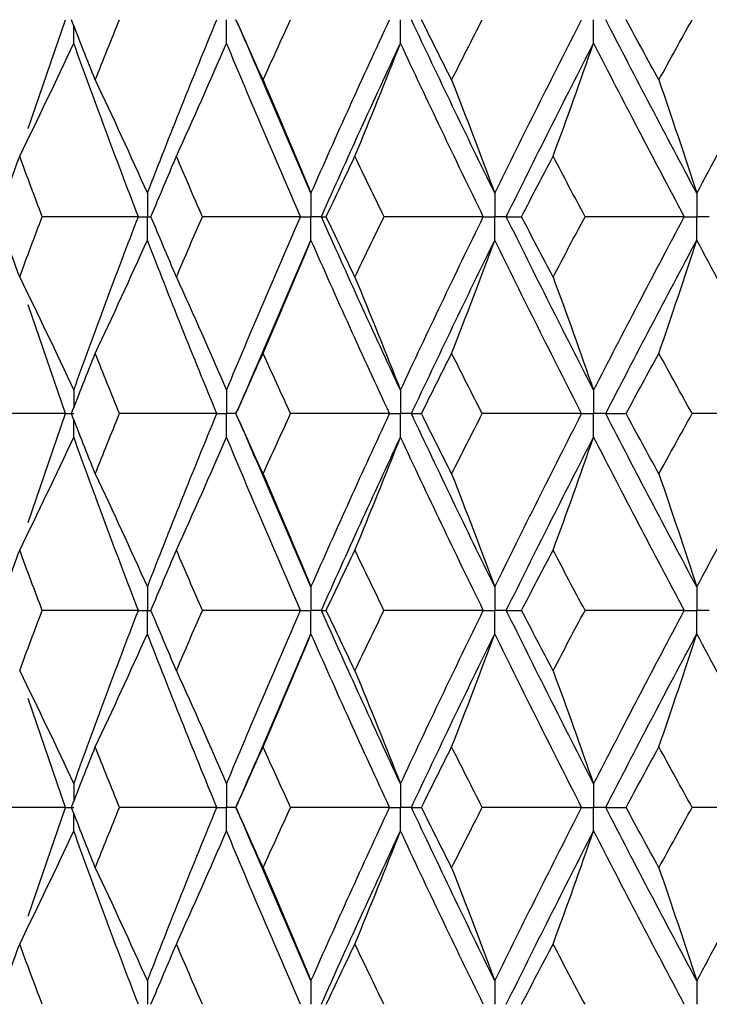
# Paper-space layout '_Left' of a CAD drawing. Header units: millimetres. Extents: x -310 to 25, y -1 to 320.
# Tile 7 of 51: x -16.56 to -11.22, y 23.25 to 30.88. Entities that reach past the tile are written whole.
import ezdxf

# ---------------------------------------------------------------- set-up
doc = ezdxf.new("R2010")
doc.units = ezdxf.units.MM

psp = doc.layouts.new('_Left')

# ---------------------------------------------------------------- linework, layer by layer
at = {"color": 7, "linetype": 'Continuous', "lineweight": 25}
for p, q in [((-16.4987, 30.0336), (-16.2095, 30.8757)), ((-14.3057, 29.5315), (-14.7384, 30.5364)), ((-14.7384, 28.1636), (-14.3057, 29.1685)), ((-16.2095, 27.8243), (-16.4987, 28.6664)), ((-16.499, 26.9825), (-16.2095, 27.8243)), ((-14.8862, 27.8243), (-14.887, 27.8244)), ((-14.3057, 26.4821), (-14.741, 27.4915)), ((-14.7369, 25.1177), (-14.3057, 26.1194)), ((-16.2095, 24.7748), (-16.4986, 25.6168)), ((-16.4988, 23.9326), (-16.2095, 24.7748)), ((-14.8864, 24.7748), (-14.8872, 24.7748)), ((-14.3057, 23.4307), (-14.7373, 24.4329))]:
    psp.add_line(p, q, dxfattribs=at)
for points in [[(-15.9781, 30.4086), (-16.0401, 30.5643), (-16.1015, 30.72), (-16.1621, 30.8756)], [(-15.9781, 30.4086), (-15.9161, 30.5643), (-15.8533, 30.72), (-15.79, 30.8756)], [(-15.5737, 29.5315), (-15.3997, 29.9799), (-15.2201, 30.4282), (-15.0354, 30.8757)], [(-14.6771, 30.4086), (-14.7477, 30.5643), (-14.8177, 30.72), (-14.887, 30.8756)], [(-14.6771, 30.4086), (-14.6065, 30.5643), (-14.5353, 30.72), (-14.4634, 30.8756)], [(-14.3057, 29.5315), (-14.1076, 29.9799), (-13.9044, 30.4282), (-13.6964, 30.8757)], [(-12.8809, 29.5315), (-13.1009, 29.9799), (-13.3164, 30.4282), (-13.5269, 30.8757)], [(-13.2153, 30.4086), (-13.2938, 30.5643), (-13.3716, 30.72), (-13.4489, 30.8756)], [(-13.2153, 30.4086), (-13.1369, 30.5643), (-13.0579, 30.72), (-12.9784, 30.8756)], [(-12.8809, 29.5315), (-12.6609, 29.9799), (-12.4363, 30.4282), (-12.2075, 30.8757)], [(-11.315, 29.5315), (-11.5545, 29.9799), (-11.79, 30.4282), (-12.0211, 30.8757)], [(-11.6088, 30.4086), (-11.6941, 30.5643), (-11.779, 30.72), (-11.8634, 30.8756)], [(-11.6088, 30.4086), (-11.5234, 30.5643), (-11.4375, 30.72), (-11.3512, 30.8756)], [(-11.315, 29.5315), (-11.0754, 29.9799), (-10.8319, 30.4282), (-10.5847, 30.8757)], [(-16.5637, 29.8176), (-16.4213, 30.108), (-16.2816, 30.4003), (-16.1446, 30.6944)], [(-15.6439, 29.35), (-15.8164, 29.7984), (-15.9834, 30.2468), (-16.1446, 30.6944)], [(-15.3486, 29.8176), (-15.2166, 30.108), (-15.0872, 30.4003), (-14.9602, 30.6944)], [(-14.3856, 29.35), (-14.5823, 29.7984), (-14.774, 30.2468), (-14.9602, 30.6944)], [(-14.2252, 29.35), (-14.0257, 29.7984), (-13.8212, 30.2468), (-13.6119, 30.6944)], [(-13.9654, 29.8176), (-13.8453, 30.108), (-13.7275, 30.4003), (-13.6119, 30.6944)], [(-12.9697, 29.35), (-13.1885, 29.7984), (-13.4027, 30.2468), (-13.6119, 30.6944)], [(-12.7916, 29.35), (-12.5703, 29.7984), (-12.3445, 30.2468), (-12.1145, 30.6944)], [(-12.4291, 29.8176), (-12.3222, 30.108), (-12.2173, 30.4003), (-12.1145, 30.6944)], [(-11.4117, 29.35), (-11.6502, 29.7984), (-11.8846, 30.2468), (-12.1145, 30.6944)], [(-15.9781, 30.4086), (-15.8406, 30.1181), (-15.7059, 29.8257), (-15.5737, 29.5315)], [(-14.6771, 30.4086), (-14.5508, 30.1181), (-14.427, 29.8257), (-14.3057, 29.5315)], [(-13.2153, 30.4086), (-13.1016, 30.1181), (-12.9902, 29.8257), (-12.8809, 29.5315)], [(-11.6088, 30.4086), (-11.5089, 30.1181), (-11.411, 29.8257), (-11.315, 29.5315)], [(-16.7342, 29.35), (-16.6781, 29.5059), (-16.6213, 29.6618), (-16.5637, 29.8176)], [(-16.389, 29.35), (-16.448, 29.5059), (-16.5062, 29.6618), (-16.5637, 29.8176)], [(-15.5461, 29.35), (-15.4809, 29.5059), (-15.4151, 29.6618), (-15.3486, 29.8176)], [(-15.1472, 29.35), (-15.215, 29.5059), (-15.2822, 29.6618), (-15.3486, 29.8176)], [(-14.1876, 29.35), (-14.1141, 29.5059), (-14.04, 29.6618), (-13.9654, 29.8176)], [(-13.7395, 29.35), (-13.8154, 29.5059), (-13.8907, 29.6618), (-13.9654, 29.8176)], [(-12.6737, 29.35), (-12.5927, 29.5059), (-12.5112, 29.6618), (-12.4291, 29.8176)], [(-12.1812, 29.35), (-12.2644, 29.5059), (-12.347, 29.6618), (-12.4291, 29.8176)], [(-16.5637, 28.8824), (-16.6213, 29.0382), (-16.6781, 29.1941), (-16.7342, 29.35)], [(-16.5637, 28.8824), (-16.5062, 29.0382), (-16.448, 29.1941), (-16.389, 29.35)], [(-15.6439, 29.35), (-15.8928, 29.35), (-16.1412, 29.35), (-16.389, 29.35)], [(-16.1446, 28.0056), (-15.9834, 28.4532), (-15.8164, 28.9016), (-15.6439, 29.35)], [(-15.3486, 28.8824), (-15.4151, 29.0382), (-15.4809, 29.1941), (-15.5461, 29.35)], [(-15.3486, 28.8824), (-15.2822, 29.0382), (-15.215, 29.1941), (-15.1472, 29.35)], [(-14.3856, 29.35), (-14.6398, 29.35), (-14.8937, 29.35), (-15.1472, 29.35)], [(-14.9602, 28.0056), (-14.774, 28.4532), (-14.5823, 28.9016), (-14.3856, 29.35)], [(-14.2252, 29.35), (-14.2149, 29.35), (-14.2023, 29.35), (-14.1876, 29.35)], [(-13.6119, 28.0056), (-13.8212, 28.4532), (-14.0257, 28.9016), (-14.2252, 29.35)], [(-13.9654, 28.8824), (-14.04, 29.0382), (-14.1141, 29.1941), (-14.1876, 29.35)], [(-13.9654, 28.8824), (-13.8907, 29.0382), (-13.8154, 29.1941), (-13.7395, 29.35)], [(-12.9697, 29.35), (-13.2264, 29.35), (-13.483, 29.35), (-13.7395, 29.35)], [(-13.6119, 28.0056), (-13.4027, 28.4532), (-13.1885, 28.9016), (-12.9697, 29.35)], [(-12.7916, 29.35), (-12.7545, 29.35), (-12.7152, 29.35), (-12.6737, 29.35)], [(-12.1145, 28.0056), (-12.3445, 28.4532), (-12.5703, 28.9016), (-12.7916, 29.35)], [(-12.4291, 28.8824), (-12.5112, 29.0382), (-12.5927, 29.1941), (-12.6737, 29.35)], [(-12.4291, 28.8824), (-12.347, 29.0382), (-12.2644, 29.1941), (-12.1812, 29.35)], [(-11.4117, 29.35), (-11.6681, 29.35), (-11.9246, 29.35), (-12.1812, 29.35)], [(-12.1145, 28.0056), (-11.8846, 28.4532), (-11.6502, 28.9016), (-11.4117, 29.35)], [(-15.9781, 28.2914), (-15.8406, 28.5819), (-15.7059, 28.8743), (-15.5737, 29.1685)], [(-15.0354, 27.8243), (-15.2201, 28.2718), (-15.3997, 28.7201), (-15.5737, 29.1685)], [(-14.6771, 28.2914), (-14.5508, 28.5819), (-14.427, 28.8743), (-14.3057, 29.1685)], [(-13.6964, 27.8243), (-13.9044, 28.2718), (-14.1076, 28.7201), (-14.3057, 29.1685)], [(-13.5269, 27.8243), (-13.3164, 28.2718), (-13.1009, 28.7201), (-12.8809, 29.1685)], [(-13.2153, 28.2914), (-13.1016, 28.5819), (-12.9902, 28.8743), (-12.8809, 29.1685)], [(-12.2075, 27.8243), (-12.4363, 28.2718), (-12.6609, 28.7201), (-12.8809, 29.1685)], [(-12.0211, 27.8243), (-11.79, 28.2718), (-11.5545, 28.7201), (-11.315, 29.1685)], [(-11.6088, 28.2914), (-11.5089, 28.5819), (-11.411, 28.8743), (-11.315, 29.1685)], [(-10.5847, 27.8243), (-10.8319, 28.2718), (-11.0754, 28.7201), (-11.315, 29.1685)], [(-16.5637, 28.8824), (-16.4213, 28.592), (-16.2816, 28.2997), (-16.1446, 28.0056)], [(-15.3486, 28.8824), (-15.2166, 28.592), (-15.0872, 28.2997), (-14.9602, 28.0056)], [(-13.9654, 28.8824), (-13.8453, 28.592), (-13.7275, 28.2997), (-13.6119, 28.0056)], [(-12.4291, 28.8824), (-12.3222, 28.592), (-12.2173, 28.2997), (-12.1145, 28.0056)], [(-16.1621, 27.8244), (-16.1015, 27.98), (-16.0401, 28.1357), (-15.9781, 28.2914)], [(-15.79, 27.8244), (-15.8533, 27.98), (-15.9161, 28.1357), (-15.9781, 28.2914)], [(-14.887, 27.8244), (-14.8177, 27.98), (-14.7477, 28.1357), (-14.6771, 28.2914)], [(-14.4634, 27.8244), (-14.5353, 27.98), (-14.6065, 28.1357), (-14.6771, 28.2914)], [(-13.4489, 27.8244), (-13.3716, 27.98), (-13.2938, 28.1357), (-13.2153, 28.2914)], [(-12.9784, 27.8244), (-13.0579, 27.98), (-13.1369, 28.1357), (-13.2153, 28.2914)], [(-11.8634, 27.8244), (-11.779, 27.98), (-11.6941, 28.1357), (-11.6088, 28.2914)], [(-11.3512, 27.8244), (-11.4375, 27.98), (-11.5234, 28.1357), (-11.6088, 28.2914)], [(-16.2095, 27.8243), (-16.4549, 27.8243), (-16.6995, 27.8243), (-16.9435, 27.8244)], [(-15.9781, 27.3582), (-16.0401, 27.5136), (-16.1014, 27.6689), (-16.1621, 27.8244)], [(-15.9781, 27.3582), (-15.9161, 27.5136), (-15.8534, 27.6689), (-15.79, 27.8244)], [(-15.0354, 27.8243), (-15.2873, 27.8243), (-15.5389, 27.8243), (-15.79, 27.8244)], [(-15.5737, 26.4821), (-15.3997, 26.93), (-15.2203, 27.3765), (-15.0354, 27.8243)], [(-14.6771, 27.3582), (-14.7477, 27.5136), (-14.8177, 27.6689), (-14.887, 27.8244)], [(-14.6771, 27.3582), (-14.6065, 27.5136), (-14.5353, 27.6689), (-14.4634, 27.8244)], [(-13.6964, 27.8243), (-13.9523, 27.8243), (-14.208, 27.8243), (-14.4634, 27.8244)], [(-14.3057, 26.4821), (-14.1075, 26.93), (-13.9045, 27.3765), (-13.6964, 27.8243)], [(-13.5269, 27.8243), (-13.5031, 27.8243), (-13.4771, 27.8243), (-13.4489, 27.8244)], [(-12.8809, 26.4821), (-13.101, 26.93), (-13.3162, 27.3765), (-13.5269, 27.8243)], [(-13.2153, 27.3582), (-13.2937, 27.5136), (-13.3716, 27.6689), (-13.4489, 27.8244)], [(-13.2153, 27.3582), (-13.1369, 27.5136), (-13.0579, 27.6689), (-12.9784, 27.8244)], [(-12.2075, 27.8243), (-12.4644, 27.8243), (-12.7214, 27.8243), (-12.9784, 27.8244)], [(-12.8809, 26.4821), (-12.6608, 26.93), (-12.4364, 27.3765), (-12.2075, 27.8243)], [(-12.0211, 27.8243), (-11.9707, 27.8243), (-11.9181, 27.8243), (-11.8634, 27.8244)], [(-11.315, 26.4821), (-11.5546, 26.93), (-11.7899, 27.3765), (-12.0211, 27.8243)], [(-11.6088, 27.3582), (-11.6941, 27.5136), (-11.779, 27.6689), (-11.8634, 27.8244)], [(-11.6088, 27.3582), (-11.5234, 27.5136), (-11.4375, 27.6689), (-11.3512, 27.8244)], [(-10.5847, 27.8243), (-10.84, 27.8243), (-11.0955, 27.8243), (-11.3512, 27.8244)], [(-11.315, 26.4821), (-11.0754, 26.93), (-10.8321, 27.3765), (-10.5847, 27.8243)], [(-16.5637, 26.7671), (-16.4212, 27.0572), (-16.2815, 27.3491), (-16.1446, 27.643)], [(-15.6439, 26.3008), (-15.8165, 26.7488), (-15.9833, 27.1953), (-16.1446, 27.643)], [(-15.3486, 26.7671), (-15.2166, 27.0572), (-15.0871, 27.3491), (-14.9602, 27.643)], [(-14.3856, 26.3008), (-14.5824, 26.7488), (-14.7739, 27.1953), (-14.9602, 27.643)], [(-14.2252, 26.3008), (-14.0257, 26.7488), (-13.8213, 27.1953), (-13.6119, 27.643)], [(-13.9654, 26.7671), (-13.8452, 27.0572), (-13.7274, 27.3491), (-13.6119, 27.643)], [(-12.9697, 26.3008), (-13.1886, 26.7488), (-13.4026, 27.1953), (-13.6119, 27.643)], [(-12.7916, 26.3008), (-12.5702, 26.7488), (-12.3446, 27.1953), (-12.1145, 27.643)], [(-12.4291, 26.7671), (-12.3221, 27.0572), (-12.2173, 27.3491), (-12.1145, 27.643)], [(-11.4117, 26.3008), (-11.6502, 26.7488), (-11.8844, 27.1953), (-12.1145, 27.643)], [(-15.9781, 27.3582), (-15.8406, 27.0681), (-15.7058, 26.7761), (-15.5737, 26.4821)], [(-14.6771, 27.3582), (-14.5508, 27.0681), (-14.427, 26.7761), (-14.3057, 26.4821)], [(-13.2153, 27.3582), (-13.1016, 27.0681), (-12.9901, 26.7761), (-12.8809, 26.4821)], [(-11.6088, 27.3582), (-11.5089, 27.0681), (-11.4109, 26.7761), (-11.315, 26.4821)], [(-16.7341, 26.3007), (-16.678, 26.4563), (-16.6212, 26.6118), (-16.5637, 26.7671)], [(-16.3892, 26.3007), (-16.4481, 26.4563), (-16.5063, 26.6118), (-16.5637, 26.7671)], [(-15.5459, 26.3007), (-15.4808, 26.4563), (-15.415, 26.6118), (-15.3486, 26.7671)], [(-15.1474, 26.3007), (-15.2151, 26.4563), (-15.2822, 26.6118), (-15.3486, 26.7671)], [(-14.1875, 26.3007), (-14.114, 26.4563), (-14.04, 26.6118), (-13.9654, 26.7671)], [(-13.7397, 26.3007), (-13.8155, 26.4563), (-13.8907, 26.6118), (-13.9654, 26.7671)], [(-12.6736, 26.3007), (-12.5926, 26.4563), (-12.5111, 26.6118), (-12.4291, 26.7671)], [(-12.1814, 26.3007), (-12.2645, 26.4563), (-12.3471, 26.6118), (-12.4291, 26.7671)], [(-16.5637, 25.8335), (-16.5063, 25.9892), (-16.4481, 26.145), (-16.3892, 26.3007)], [(-15.6439, 26.3008), (-15.8929, 26.3008), (-16.1413, 26.3007), (-16.3892, 26.3007)], [(-16.1446, 24.9563), (-15.9833, 25.4046), (-15.8163, 25.853), (-15.6439, 26.3008)], [(-15.3486, 25.8335), (-15.4151, 25.9892), (-15.4808, 26.145), (-15.5459, 26.3007)], [(-15.3486, 25.8335), (-15.2822, 25.9892), (-15.2151, 26.145), (-15.1474, 26.3007)], [(-14.3856, 26.3008), (-14.6399, 26.3008), (-14.8938, 26.3007), (-15.1474, 26.3007)], [(-14.9602, 24.9563), (-14.7739, 25.4046), (-14.5822, 25.853), (-14.3856, 26.3008)], [(-14.2252, 26.3008), (-14.2148, 26.3008), (-14.2022, 26.3007), (-14.1875, 26.3007)], [(-13.6119, 24.9563), (-13.8213, 25.4046), (-14.0258, 25.853), (-14.2252, 26.3008)], [(-13.9654, 25.8335), (-14.04, 25.9892), (-14.114, 26.145), (-14.1875, 26.3007)], [(-13.9654, 25.8335), (-13.8907, 25.9892), (-13.8155, 26.145), (-13.7397, 26.3007)], [(-12.9697, 26.3008), (-13.2265, 26.3008), (-13.4831, 26.3007), (-13.7397, 26.3007)], [(-13.6119, 24.9563), (-13.4026, 25.4046), (-13.1884, 25.853), (-12.9697, 26.3008)], [(-12.7916, 26.3008), (-12.7544, 26.3008), (-12.715, 26.3007), (-12.6736, 26.3007)], [(-12.1145, 24.9563), (-12.3446, 25.4046), (-12.5704, 25.853), (-12.7916, 26.3008)], [(-12.4291, 25.8335), (-12.5111, 25.9892), (-12.5926, 26.145), (-12.6736, 26.3007)], [(-12.4291, 25.8335), (-12.347, 25.9892), (-12.2645, 26.145), (-12.1814, 26.3007)], [(-11.4117, 26.3008), (-11.6682, 26.3008), (-11.9247, 26.3007), (-12.1814, 26.3007)], [(-12.1145, 24.9563), (-11.8844, 25.4046), (-11.6501, 25.853), (-11.4117, 26.3008)], [(-15.9781, 25.2425), (-15.8407, 25.533), (-15.7059, 25.8253), (-15.5737, 26.1194)], [(-15.0353, 24.7748), (-15.2202, 25.2232), (-15.3998, 25.6716), (-15.5737, 26.1194)], [(-14.6771, 25.2425), (-14.5509, 25.533), (-14.4271, 25.8253), (-14.3057, 26.1194)], [(-13.6964, 24.7748), (-13.9044, 25.2232), (-14.1076, 25.6716), (-14.3057, 26.1194)], [(-13.5269, 24.7748), (-13.3163, 25.2232), (-13.1008, 25.6716), (-12.8809, 26.1194)], [(-13.2153, 25.2425), (-13.1017, 25.533), (-12.9902, 25.8253), (-12.8809, 26.1194)], [(-12.2074, 24.7748), (-12.4363, 25.2232), (-12.661, 25.6716), (-12.8809, 26.1194)], [(-12.0212, 24.7748), (-11.7899, 25.2232), (-11.5544, 25.6716), (-11.315, 26.1194)], [(-11.6088, 25.2425), (-11.5089, 25.533), (-11.411, 25.8253), (-11.315, 26.1194)], [(-10.5847, 24.7748), (-10.832, 25.2232), (-11.0755, 25.6716), (-11.315, 26.1194)], [(-16.5637, 25.8335), (-16.4213, 25.5429), (-16.2815, 25.2505), (-16.1446, 24.9563)], [(-15.3486, 25.8335), (-15.2166, 25.5429), (-15.0871, 25.2505), (-14.9602, 24.9563)], [(-13.9654, 25.8335), (-13.8452, 25.5429), (-13.7274, 25.2505), (-13.6119, 24.9563)], [(-12.4291, 25.8335), (-12.3222, 25.5429), (-12.2173, 25.2505), (-12.1145, 24.9563)], [(-16.1623, 24.7748), (-16.1016, 24.9307), (-16.0402, 25.0866), (-15.9781, 25.2425)], [(-15.7898, 24.7748), (-15.8532, 24.9307), (-15.916, 25.0866), (-15.9781, 25.2425)], [(-14.8872, 24.7748), (-14.8178, 24.9307), (-14.7478, 25.0866), (-14.6771, 25.2425)], [(-14.4632, 24.7748), (-14.5351, 24.9307), (-14.6064, 25.0866), (-14.6771, 25.2425)], [(-13.4491, 24.7748), (-13.3717, 24.9307), (-13.2938, 25.0866), (-13.2153, 25.2425)], [(-12.9782, 24.7748), (-13.0578, 24.9307), (-13.1368, 25.0866), (-13.2153, 25.2425)], [(-11.8636, 24.7748), (-11.7792, 24.9307), (-11.6942, 25.0866), (-11.6088, 25.2425)], [(-11.3509, 24.7748), (-11.4374, 24.9307), (-11.5233, 25.0866), (-11.6088, 25.2425)], [(-16.2095, 24.7748), (-16.4548, 24.7748), (-16.6994, 24.7748), (-16.9434, 24.7748)], [(-15.9781, 24.3073), (-16.0402, 24.4631), (-16.1016, 24.6189), (-16.1623, 24.7748)], [(-15.9781, 24.3073), (-15.916, 24.4631), (-15.8532, 24.6189), (-15.7898, 24.7748)], [(-15.0353, 24.7748), (-15.2872, 24.7748), (-15.5388, 24.7748), (-15.7898, 24.7748)], [(-15.5737, 23.4307), (-15.3998, 23.8781), (-15.2202, 24.3264), (-15.0353, 24.7748)], [(-14.6771, 24.3073), (-14.7478, 24.4631), (-14.8178, 24.6189), (-14.8872, 24.7748)], [(-14.6771, 24.3073), (-14.6064, 24.4631), (-14.5351, 24.6189), (-14.4632, 24.7748)], [(-13.6964, 24.7748), (-13.9522, 24.7748), (-14.2078, 24.7748), (-14.4632, 24.7748)], [(-14.3057, 23.4307), (-14.1077, 23.8781), (-13.9045, 24.3264), (-13.6964, 24.7748)], [(-13.5269, 24.7748), (-13.5032, 24.7748), (-13.4772, 24.7748), (-13.4491, 24.7748)], [(-12.8809, 23.4307), (-13.1008, 23.8781), (-13.3162, 24.3264), (-13.5269, 24.7748)], [(-13.2153, 24.3073), (-13.2938, 24.4631), (-13.3717, 24.6189), (-13.4491, 24.7748)], [(-13.2153, 24.3073), (-13.1368, 24.4631), (-13.0578, 24.6189), (-12.9782, 24.7748)], [(-12.2074, 24.7748), (-12.4643, 24.7748), (-12.7212, 24.7748), (-12.9782, 24.7748)], [(-12.8809, 23.4307), (-12.661, 23.8781), (-12.4364, 24.3264), (-12.2074, 24.7748)], [(-12.0212, 24.7748), (-11.9708, 24.7748), (-11.9183, 24.7748), (-11.8636, 24.7748)], [(-11.315, 23.4307), (-11.5544, 23.8781), (-11.7899, 24.3264), (-12.0212, 24.7748)], [(-11.6088, 24.3073), (-11.6942, 24.4631), (-11.7792, 24.6189), (-11.8636, 24.7748)], [(-11.6088, 24.3073), (-11.5233, 24.4631), (-11.4374, 24.6189), (-11.3509, 24.7748)], [(-10.5847, 24.7748), (-10.8399, 24.7748), (-11.0953, 24.7748), (-11.3509, 24.7748)], [(-11.315, 23.4307), (-11.0756, 23.8781), (-10.832, 24.3264), (-10.5847, 24.7748)], [(-16.5637, 23.7163), (-16.4212, 24.0067), (-16.2815, 24.2991), (-16.1446, 24.5933)], [(-15.6439, 23.2494), (-15.8163, 23.6967), (-15.9833, 24.1449), (-16.1446, 24.5933)], [(-15.3486, 23.7163), (-15.2166, 24.0067), (-15.0871, 24.2991), (-14.9602, 24.5933)], [(-14.3856, 23.2494), (-14.5822, 23.6967), (-14.7739, 24.1449), (-14.9602, 24.5933)], [(-14.2252, 23.2494), (-14.0258, 23.6967), (-13.8213, 24.1449), (-13.6119, 24.5933)], [(-13.9654, 23.7163), (-13.8452, 24.0067), (-13.7274, 24.2991), (-13.6119, 24.5933)], [(-12.9697, 23.2494), (-13.1884, 23.6967), (-13.4026, 24.1449), (-13.6119, 24.5933)], [(-12.7915, 23.2494), (-12.5704, 23.6967), (-12.3446, 24.1449), (-12.1145, 24.5933)], [(-12.4291, 23.7163), (-12.3222, 24.0067), (-12.2173, 24.2991), (-12.1145, 24.5933)], [(-11.4118, 23.2494), (-11.65, 23.6967), (-11.8844, 24.1449), (-12.1145, 24.5933)], [(-15.9781, 24.3073), (-15.8407, 24.0169), (-15.7059, 23.7247), (-15.5737, 23.4307)], [(-14.6771, 24.3073), (-14.5509, 24.0169), (-14.4271, 23.7247), (-14.3057, 23.4307)], [(-13.2153, 24.3073), (-13.1017, 24.0169), (-12.9902, 23.7247), (-12.8809, 23.4307)], [(-11.6088, 24.3073), (-11.5089, 24.0169), (-11.411, 23.7247), (-11.315, 23.4307)], [(-16.734, 23.2495), (-16.678, 23.405), (-16.6212, 23.5606), (-16.5637, 23.7163)], [(-16.3893, 23.2495), (-16.4481, 23.405), (-16.5063, 23.5606), (-16.5637, 23.7163)], [(-15.5458, 23.2495), (-15.4808, 23.405), (-15.415, 23.5606), (-15.3486, 23.7163)], [(-15.1475, 23.2495), (-15.2152, 23.405), (-15.2822, 23.5606), (-15.3486, 23.7163)], [(-14.1873, 23.2495), (-14.114, 23.405), (-14.04, 23.5606), (-13.9654, 23.7163)], [(-13.7398, 23.2495), (-13.8156, 23.405), (-13.8908, 23.5606), (-13.9654, 23.7163)], [(-12.6734, 23.2495), (-12.5925, 23.405), (-12.5111, 23.5606), (-12.4291, 23.7163)], [(-12.1815, 23.2495), (-12.2646, 23.405), (-12.3471, 23.5606), (-12.4291, 23.7163)]]:
    psp.add_open_spline(points, degree=3, dxfattribs=at)
at = {"color": 8, "linetype": 'Continuous', "lineweight": 25}
for points in [[(-16.1446, 30.6944), (-16.1445, 30.7399), (-16.1444, 30.7853), (-16.1444, 30.8308)], [(-16.1446, 28.0056), (-16.1445, 27.9601), (-16.1444, 27.9147), (-16.1444, 27.8692)], [(-16.1446, 27.643), (-16.1445, 27.6885), (-16.1444, 27.7341), (-16.1444, 27.7796)], [(-16.1446, 24.9563), (-16.1445, 24.9109), (-16.1444, 24.8655), (-16.1444, 24.8201)], [(-16.1446, 24.5933), (-16.1445, 24.6387), (-16.1444, 24.6841), (-16.1444, 24.7295)]]:
    psp.add_open_spline(points, degree=3, dxfattribs=at)
at = {"color": 7, "linetype": 'Continuous', "lineweight": 25}
for points, knots in [([(-14.9602, 30.6944), (-14.9601, 30.7433), (-14.9601, 30.7922), (-14.9601, 30.8411), (-14.9601, 30.8526), (-14.9601, 30.8642), (-14.9601, 30.8757)], [0, 0, 0, 0, 0.0001466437, 0.0001466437, 0.0001466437, 0.000181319, 0.000181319, 0.000181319, 0.000181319]), ([(-14.8876, 30.8751), (-14.8731, 30.842), (-14.8222, 30.7262), (-14.7728, 30.6103), (-14.7374, 30.5275)], [0, 0, 0, 0, 0.285194, 1, 1, 1, 1]), ([(-13.6119, 30.6944), (-13.6119, 30.7433), (-13.6118, 30.7922), (-13.6118, 30.8411), (-13.6118, 30.8526), (-13.6118, 30.8642), (-13.6118, 30.8757)], [0, 0, 0, 0, 0.0001466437, 0.0001466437, 0.0001466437, 0.000181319, 0.000181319, 0.000181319, 0.000181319]), ([(-12.1145, 30.6944), (-12.1145, 30.7433), (-12.1144, 30.7922), (-12.1144, 30.8411), (-12.1144, 30.8526), (-12.1144, 30.8642), (-12.1144, 30.8757)], [0, 0, 0, 0, 0.0001466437, 0.0001466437, 0.0001466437, 0.000181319, 0.000181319, 0.000181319, 0.000181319]), ([(-15.5737, 29.5315), (-15.5736, 29.4825), (-15.5736, 29.4336), (-15.5736, 29.3847), (-15.5736, 29.3731), (-15.5736, 29.3616), (-15.5736, 29.35)], [0, 0, 0, 0, 0.0001467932, 0.0001467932, 0.0001467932, 0.0001814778, 0.0001814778, 0.0001814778, 0.0001814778]), ([(-14.3057, 29.5315), (-14.3056, 29.4825), (-14.3056, 29.4336), (-14.3055, 29.3847), (-14.3055, 29.3731), (-14.3055, 29.3616), (-14.3055, 29.35)], [0, 0, 0, 0, 0.0001467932, 0.0001467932, 0.0001467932, 0.0001814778, 0.0001814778, 0.0001814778, 0.0001814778]), ([(-12.8809, 29.5315), (-12.8808, 29.4825), (-12.8808, 29.4336), (-12.8808, 29.3847), (-12.8808, 29.3731), (-12.8808, 29.3616), (-12.8808, 29.35)], [0, 0, 0, 0, 0.0001467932, 0.0001467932, 0.0001467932, 0.0001814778, 0.0001814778, 0.0001814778, 0.0001814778]), ([(-11.315, 29.5315), (-11.3149, 29.4825), (-11.3149, 29.4336), (-11.3149, 29.3847), (-11.3149, 29.3731), (-11.3149, 29.3616), (-11.3149, 29.35)], [0, 0, 0, 0, 0.0001467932, 0.0001467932, 0.0001467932, 0.0001814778, 0.0001814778, 0.0001814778, 0.0001814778]), ([(-15.6439, 29.35), (-15.6272, 29.35), (-15.6106, 29.35), (-15.594, 29.35), (-15.5872, 29.35), (-15.5804, 29.35), (-15.5736, 29.35)], [0, 0, 0, 0, 0.0000851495, 0.0000851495, 0.0000851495, 0.0001198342, 0.0001198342, 0.0001198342, 0.0001198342]), ([(-15.5737, 29.1685), (-15.5736, 29.2175), (-15.5736, 29.2664), (-15.5736, 29.3153), (-15.5736, 29.3269), (-15.5736, 29.3384), (-15.5736, 29.35)], [0, 0, 0, 0, 0.0001467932, 0.0001467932, 0.0001467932, 0.0001814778, 0.0001814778, 0.0001814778, 0.0001814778]), ([(-14.3856, 29.35), (-14.3667, 29.35), (-14.3477, 29.35), (-14.3287, 29.35), (-14.321, 29.35), (-14.3133, 29.35), (-14.3055, 29.35)], [0, 0, 0, 0, 0.0000851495, 0.0000851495, 0.0000851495, 0.0001198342, 0.0001198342, 0.0001198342, 0.0001198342]), ([(-14.3057, 29.1685), (-14.3056, 29.2175), (-14.3056, 29.2664), (-14.3055, 29.3153), (-14.3055, 29.3269), (-14.3055, 29.3384), (-14.3055, 29.35)], [0, 0, 0, 0, 0.0001467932, 0.0001467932, 0.0001467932, 0.0001814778, 0.0001814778, 0.0001814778, 0.0001814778]), ([(-14.2252, 29.35), (-14.2443, 29.35), (-14.2633, 29.35), (-14.2823, 29.35), (-14.2901, 29.35), (-14.2978, 29.35), (-14.3055, 29.35)], [0, 0, 0, 0, 0.0000851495, 0.0000851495, 0.0000851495, 0.0001198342, 0.0001198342, 0.0001198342, 0.0001198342]), ([(-12.9697, 29.35), (-12.9487, 29.35), (-12.9276, 29.35), (-12.9065, 29.35), (-12.8979, 29.35), (-12.8894, 29.35), (-12.8808, 29.35)], [0, 0, 0, 0, 0.0000851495, 0.0000851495, 0.0000851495, 0.0001198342, 0.0001198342, 0.0001198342, 0.0001198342]), ([(-12.8809, 29.1685), (-12.8808, 29.2175), (-12.8808, 29.2664), (-12.8808, 29.3153), (-12.8808, 29.3269), (-12.8808, 29.3384), (-12.8808, 29.35)], [0, 0, 0, 0, 0.0001467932, 0.0001467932, 0.0001467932, 0.0001814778, 0.0001814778, 0.0001814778, 0.0001814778]), ([(-12.7916, 29.35), (-12.8127, 29.35), (-12.8339, 29.35), (-12.855, 29.35), (-12.8636, 29.35), (-12.8722, 29.35), (-12.8808, 29.35)], [0, 0, 0, 0, 0.0000851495, 0.0000851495, 0.0000851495, 0.0001198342, 0.0001198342, 0.0001198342, 0.0001198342]), ([(-11.4117, 29.35), (-11.3888, 29.35), (-11.3659, 29.35), (-11.3429, 29.35), (-11.3336, 29.35), (-11.3242, 29.35), (-11.3149, 29.35)], [0, 0, 0, 0, 0.0000851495, 0.0000851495, 0.0000851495, 0.0001198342, 0.0001198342, 0.0001198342, 0.0001198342]), ([(-11.315, 29.1685), (-11.3149, 29.2175), (-11.3149, 29.2664), (-11.3149, 29.3153), (-11.3149, 29.3269), (-11.3149, 29.3384), (-11.3149, 29.35)], [0, 0, 0, 0, 0.0001467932, 0.0001467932, 0.0001467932, 0.0001814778, 0.0001814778, 0.0001814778, 0.0001814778]), ([(-11.2178, 29.35), (-11.2408, 29.35), (-11.2638, 29.35), (-11.2868, 29.35), (-11.2962, 29.35), (-11.3055, 29.35), (-11.3149, 29.35)], [0, 0, 0, 0, 0.0000851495, 0.0000851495, 0.0000851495, 0.0001198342, 0.0001198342, 0.0001198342, 0.0001198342]), ([(-14.7374, 28.1725), (-14.7728, 28.0897), (-14.8222, 27.9738), (-14.8731, 27.858), (-14.8876, 27.8249)], [0, 0, 0, 0, 0.714809, 1, 1, 1, 1]), ([(-14.9602, 28.0056), (-14.9601, 27.9567), (-14.9601, 27.9078), (-14.9601, 27.8589), (-14.9601, 27.8474), (-14.9601, 27.8358), (-14.9601, 27.8243)], [0, 0, 0, 0, 0.0001466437, 0.0001466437, 0.0001466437, 0.000181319, 0.000181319, 0.000181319, 0.000181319]), ([(-13.6119, 28.0056), (-13.6119, 27.9567), (-13.6118, 27.9078), (-13.6118, 27.8589), (-13.6118, 27.8474), (-13.6118, 27.8358), (-13.6118, 27.8243)], [0, 0, 0, 0, 0.0001466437, 0.0001466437, 0.0001466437, 0.000181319, 0.000181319, 0.000181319, 0.000181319]), ([(-12.1145, 28.0056), (-12.1145, 27.9567), (-12.1144, 27.9078), (-12.1144, 27.8589), (-12.1144, 27.8474), (-12.1144, 27.8358), (-12.1144, 27.8243)], [0, 0, 0, 0, 0.0001466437, 0.0001466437, 0.0001466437, 0.000181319, 0.000181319, 0.000181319, 0.000181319]), ([(-16.2095, 27.8243), (-16.1941, 27.8243), (-16.1787, 27.8243), (-16.1633, 27.8243), (-16.157, 27.8243), (-16.1507, 27.8243), (-16.1444, 27.8243)], [0, 0, 0, 0, 0.0000852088, 0.0000852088, 0.0000852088, 0.0001198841, 0.0001198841, 0.0001198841, 0.0001198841]), ([(-15.0354, 27.8243), (-15.0176, 27.8243), (-14.9997, 27.8243), (-14.9819, 27.8243), (-14.9746, 27.8243), (-14.9673, 27.8243), (-14.9601, 27.8243)], [0, 0, 0, 0, 0.0000852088, 0.0000852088, 0.0000852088, 0.0001198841, 0.0001198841, 0.0001198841, 0.0001198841]), ([(-14.9602, 27.643), (-14.9601, 27.6919), (-14.9601, 27.7407), (-14.9601, 27.7896), (-14.9601, 27.8012), (-14.9601, 27.8127), (-14.9601, 27.8243)], [0, 0, 0, 0, 0.000146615, 0.000146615, 0.000146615, 0.0001812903, 0.0001812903, 0.0001812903, 0.0001812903]), ([(-14.8876, 27.8237), (-14.8738, 27.7923), (-14.8238, 27.6786), (-14.7752, 27.5649), (-14.7401, 27.4827)], [0, 0, 0, 0, 0.276868, 1, 1, 1, 1]), ([(-13.6964, 27.8243), (-13.6764, 27.8243), (-13.6564, 27.8243), (-13.6363, 27.8243), (-13.6281, 27.8243), (-13.62, 27.8243), (-13.6118, 27.8243)], [0, 0, 0, 0, 0.0000852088, 0.0000852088, 0.0000852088, 0.0001198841, 0.0001198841, 0.0001198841, 0.0001198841]), ([(-13.6119, 27.643), (-13.6119, 27.6919), (-13.6118, 27.7407), (-13.6118, 27.7896), (-13.6118, 27.8012), (-13.6118, 27.8127), (-13.6118, 27.8243)], [0, 0, 0, 0, 0.000146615, 0.000146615, 0.000146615, 0.0001812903, 0.0001812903, 0.0001812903, 0.0001812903]), ([(-13.5269, 27.8243), (-13.547, 27.8243), (-13.5672, 27.8243), (-13.5873, 27.8243), (-13.5955, 27.8243), (-13.6036, 27.8243), (-13.6118, 27.8243)], [0, 0, 0, 0, 0.0000852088, 0.0000852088, 0.0000852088, 0.0001198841, 0.0001198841, 0.0001198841, 0.0001198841]), ([(-12.2075, 27.8243), (-12.1854, 27.8243), (-12.1634, 27.8243), (-12.1414, 27.8243), (-12.1324, 27.8243), (-12.1234, 27.8243), (-12.1144, 27.8243)], [0, 0, 0, 0, 0.0000852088, 0.0000852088, 0.0000852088, 0.0001198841, 0.0001198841, 0.0001198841, 0.0001198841]), ([(-12.1145, 27.643), (-12.1145, 27.6919), (-12.1144, 27.7407), (-12.1144, 27.7896), (-12.1144, 27.8012), (-12.1144, 27.8127), (-12.1144, 27.8243)], [0, 0, 0, 0, 0.000146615, 0.000146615, 0.000146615, 0.0001812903, 0.0001812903, 0.0001812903, 0.0001812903]), ([(-12.0211, 27.8243), (-12.0433, 27.8243), (-12.0654, 27.8243), (-12.0875, 27.8243), (-12.0964, 27.8243), (-12.1054, 27.8243), (-12.1144, 27.8243)], [0, 0, 0, 0, 0.0000852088, 0.0000852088, 0.0000852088, 0.0001198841, 0.0001198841, 0.0001198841, 0.0001198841]), ([(-15.5737, 26.4821), (-15.5736, 26.4332), (-15.5736, 26.3843), (-15.5736, 26.3355), (-15.5736, 26.3239), (-15.5736, 26.3123), (-15.5736, 26.3008)], [0, 0, 0, 0, 0.0001466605, 0.0001466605, 0.0001466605, 0.0001813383, 0.0001813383, 0.0001813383, 0.0001813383]), ([(-14.3057, 26.4821), (-14.3056, 26.4332), (-14.3056, 26.3843), (-14.3055, 26.3355), (-14.3055, 26.3239), (-14.3055, 26.3123), (-14.3055, 26.3008)], [0, 0, 0, 0, 0.0001466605, 0.0001466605, 0.0001466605, 0.0001813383, 0.0001813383, 0.0001813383, 0.0001813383]), ([(-12.8809, 26.4821), (-12.8808, 26.4332), (-12.8808, 26.3843), (-12.8808, 26.3355), (-12.8808, 26.3239), (-12.8808, 26.3123), (-12.8808, 26.3008)], [0, 0, 0, 0, 0.0001466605, 0.0001466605, 0.0001466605, 0.0001813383, 0.0001813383, 0.0001813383, 0.0001813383]), ([(-11.315, 26.4821), (-11.3149, 26.4332), (-11.3149, 26.3843), (-11.3149, 26.3355), (-11.3149, 26.3239), (-11.3149, 26.3123), (-11.3149, 26.3008)], [0, 0, 0, 0, 0.0001466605, 0.0001466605, 0.0001466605, 0.0001813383, 0.0001813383, 0.0001813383, 0.0001813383]), ([(-15.6439, 26.3008), (-15.6273, 26.3008), (-15.6106, 26.3008), (-15.5939, 26.3008), (-15.5872, 26.3008), (-15.5804, 26.3008), (-15.5736, 26.3008)], [0, 0, 0, 0, 0.0000851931, 0.0000851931, 0.0000851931, 0.0001198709, 0.0001198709, 0.0001198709, 0.0001198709]), ([(-15.5737, 26.1194), (-15.5736, 26.1683), (-15.5736, 26.2172), (-15.5736, 26.2661), (-15.5736, 26.2777), (-15.5736, 26.2892), (-15.5736, 26.3008)], [0, 0, 0, 0, 0.0001466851, 0.0001466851, 0.0001466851, 0.0001813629, 0.0001813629, 0.0001813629, 0.0001813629]), ([(-14.3856, 26.3008), (-14.3667, 26.3008), (-14.3477, 26.3008), (-14.3287, 26.3008), (-14.321, 26.3008), (-14.3133, 26.3008), (-14.3055, 26.3008)], [0, 0, 0, 0, 0.0000851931, 0.0000851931, 0.0000851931, 0.0001198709, 0.0001198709, 0.0001198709, 0.0001198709]), ([(-14.3057, 26.1194), (-14.3056, 26.1683), (-14.3056, 26.2172), (-14.3055, 26.2661), (-14.3055, 26.2777), (-14.3055, 26.2892), (-14.3055, 26.3008)], [0, 0, 0, 0, 0.0001466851, 0.0001466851, 0.0001466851, 0.0001813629, 0.0001813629, 0.0001813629, 0.0001813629]), ([(-14.2252, 26.3008), (-14.2443, 26.3008), (-14.2633, 26.3008), (-14.2823, 26.3008), (-14.2901, 26.3008), (-14.2978, 26.3008), (-14.3055, 26.3008)], [0, 0, 0, 0, 0.0000851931, 0.0000851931, 0.0000851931, 0.0001198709, 0.0001198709, 0.0001198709, 0.0001198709]), ([(-12.9697, 26.3008), (-12.9487, 26.3008), (-12.9276, 26.3008), (-12.9065, 26.3008), (-12.8979, 26.3008), (-12.8894, 26.3008), (-12.8808, 26.3008)], [0, 0, 0, 0, 0.0000851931, 0.0000851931, 0.0000851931, 0.0001198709, 0.0001198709, 0.0001198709, 0.0001198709]), ([(-12.8809, 26.1194), (-12.8808, 26.1683), (-12.8808, 26.2172), (-12.8808, 26.2661), (-12.8808, 26.2777), (-12.8808, 26.2892), (-12.8808, 26.3008)], [0, 0, 0, 0, 0.0001466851, 0.0001466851, 0.0001466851, 0.0001813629, 0.0001813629, 0.0001813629, 0.0001813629]), ([(-12.7916, 26.3008), (-12.8127, 26.3008), (-12.8339, 26.3008), (-12.855, 26.3008), (-12.8636, 26.3008), (-12.8722, 26.3008), (-12.8808, 26.3008)], [0, 0, 0, 0, 0.0000851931, 0.0000851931, 0.0000851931, 0.0001198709, 0.0001198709, 0.0001198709, 0.0001198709]), ([(-11.4117, 26.3008), (-11.3888, 26.3008), (-11.3659, 26.3008), (-11.3429, 26.3008), (-11.3336, 26.3008), (-11.3242, 26.3008), (-11.3149, 26.3008)], [0, 0, 0, 0, 0.0000851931, 0.0000851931, 0.0000851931, 0.0001198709, 0.0001198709, 0.0001198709, 0.0001198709]), ([(-11.315, 26.1194), (-11.3149, 26.1683), (-11.3149, 26.2172), (-11.3149, 26.2661), (-11.3149, 26.2777), (-11.3149, 26.2892), (-11.3149, 26.3008)], [0, 0, 0, 0, 0.0001466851, 0.0001466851, 0.0001466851, 0.0001813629, 0.0001813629, 0.0001813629, 0.0001813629]), ([(-11.2178, 26.3008), (-11.2408, 26.3008), (-11.2638, 26.3008), (-11.2868, 26.3008), (-11.2962, 26.3008), (-11.3055, 26.3008), (-11.3149, 26.3008)], [0, 0, 0, 0, 0.0000851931, 0.0000851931, 0.0000851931, 0.0001198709, 0.0001198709, 0.0001198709, 0.0001198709]), ([(-14.7361, 25.1266), (-14.7713, 25.044), (-14.8212, 24.9269), (-14.8726, 24.8099), (-14.8878, 24.7754)], [0, 0, 0, 0, 0.705224, 1, 1, 1, 1]), ([(-14.9602, 24.9563), (-14.9601, 24.9073), (-14.9601, 24.8584), (-14.9601, 24.8095), (-14.9601, 24.7979), (-14.9601, 24.7864), (-14.9601, 24.7748)], [0, 0, 0, 0, 0.0001467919, 0.0001467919, 0.0001467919, 0.0001814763, 0.0001814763, 0.0001814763, 0.0001814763]), ([(-13.6119, 24.9563), (-13.6119, 24.9073), (-13.6118, 24.8584), (-13.6118, 24.8095), (-13.6118, 24.7979), (-13.6118, 24.7864), (-13.6118, 24.7748)], [0, 0, 0, 0, 0.0001467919, 0.0001467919, 0.0001467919, 0.0001814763, 0.0001814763, 0.0001814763, 0.0001814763]), ([(-12.1145, 24.9563), (-12.1145, 24.9073), (-12.1144, 24.8584), (-12.1144, 24.8095), (-12.1144, 24.7979), (-12.1144, 24.7864), (-12.1144, 24.7748)], [0, 0, 0, 0, 0.0001467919, 0.0001467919, 0.0001467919, 0.0001814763, 0.0001814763, 0.0001814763, 0.0001814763]), ([(-16.2095, 24.7748), (-16.1941, 24.7748), (-16.1787, 24.7748), (-16.1633, 24.7748), (-16.157, 24.7748), (-16.1507, 24.7748), (-16.1444, 24.7748)], [0, 0, 0, 0, 0.0000851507, 0.0000851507, 0.0000851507, 0.0001198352, 0.0001198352, 0.0001198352, 0.0001198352]), ([(-15.0353, 24.7748), (-15.0175, 24.7748), (-14.9997, 24.7748), (-14.9819, 24.7748), (-14.9746, 24.7748), (-14.9673, 24.7748), (-14.9601, 24.7748)], [0, 0, 0, 0, 0.0000851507, 0.0000851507, 0.0000851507, 0.0001198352, 0.0001198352, 0.0001198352, 0.0001198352]), ([(-14.9602, 24.5933), (-14.9601, 24.6423), (-14.9601, 24.6912), (-14.9601, 24.7401), (-14.9601, 24.7517), (-14.9601, 24.7632), (-14.9601, 24.7748)], [0, 0, 0, 0, 0.0001467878, 0.0001467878, 0.0001467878, 0.0001814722, 0.0001814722, 0.0001814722, 0.0001814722]), ([(-14.8878, 24.7742), (-14.8727, 24.7399), (-14.8214, 24.6232), (-14.7716, 24.5064), (-14.7365, 24.4239)], [0, 0, 0, 0, 0.29364, 1, 1, 1, 1]), ([(-13.6964, 24.7748), (-13.6764, 24.7748), (-13.6564, 24.7748), (-13.6363, 24.7748), (-13.6282, 24.7748), (-13.62, 24.7748), (-13.6118, 24.7748)], [0, 0, 0, 0, 0.0000851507, 0.0000851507, 0.0000851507, 0.0001198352, 0.0001198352, 0.0001198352, 0.0001198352]), ([(-13.6119, 24.5933), (-13.6119, 24.6423), (-13.6118, 24.6912), (-13.6118, 24.7401), (-13.6118, 24.7517), (-13.6118, 24.7632), (-13.6118, 24.7748)], [0, 0, 0, 0, 0.0001467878, 0.0001467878, 0.0001467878, 0.0001814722, 0.0001814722, 0.0001814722, 0.0001814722]), ([(-13.5269, 24.7748), (-13.5471, 24.7748), (-13.5672, 24.7748), (-13.5873, 24.7748), (-13.5955, 24.7748), (-13.6036, 24.7748), (-13.6118, 24.7748)], [0, 0, 0, 0, 0.0000851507, 0.0000851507, 0.0000851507, 0.0001198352, 0.0001198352, 0.0001198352, 0.0001198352]), ([(-12.2074, 24.7748), (-12.1854, 24.7748), (-12.1634, 24.7748), (-12.1414, 24.7748), (-12.1324, 24.7748), (-12.1234, 24.7748), (-12.1144, 24.7748)], [0, 0, 0, 0, 0.0000851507, 0.0000851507, 0.0000851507, 0.0001198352, 0.0001198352, 0.0001198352, 0.0001198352]), ([(-12.1145, 24.5933), (-12.1145, 24.6423), (-12.1144, 24.6912), (-12.1144, 24.7401), (-12.1144, 24.7517), (-12.1144, 24.7632), (-12.1144, 24.7748)], [0, 0, 0, 0, 0.0001467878, 0.0001467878, 0.0001467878, 0.0001814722, 0.0001814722, 0.0001814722, 0.0001814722]), ([(-12.0212, 24.7748), (-12.0433, 24.7748), (-12.0654, 24.7748), (-12.0875, 24.7748), (-12.0964, 24.7748), (-12.1054, 24.7748), (-12.1144, 24.7748)], [0, 0, 0, 0, 0.0000851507, 0.0000851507, 0.0000851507, 0.0001198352, 0.0001198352, 0.0001198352, 0.0001198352]), ([(-15.5737, 23.4307), (-15.5736, 23.3818), (-15.5736, 23.333), (-15.5736, 23.2841), (-15.5736, 23.2725), (-15.5736, 23.261), (-15.5736, 23.2494)], [0, 0, 0, 0, 0.0001465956, 0.0001465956, 0.0001465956, 0.0001812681, 0.0001812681, 0.0001812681, 0.0001812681]), ([(-14.3057, 23.4307), (-14.3056, 23.3818), (-14.3056, 23.333), (-14.3055, 23.2841), (-14.3055, 23.2725), (-14.3055, 23.261), (-14.3055, 23.2494)], [0, 0, 0, 0, 0.0001465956, 0.0001465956, 0.0001465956, 0.0001812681, 0.0001812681, 0.0001812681, 0.0001812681]), ([(-12.8809, 23.4307), (-12.8808, 23.3818), (-12.8808, 23.333), (-12.8808, 23.2841), (-12.8808, 23.2725), (-12.8808, 23.261), (-12.8808, 23.2494)], [0, 0, 0, 0, 0.0001465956, 0.0001465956, 0.0001465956, 0.0001812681, 0.0001812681, 0.0001812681, 0.0001812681]), ([(-11.315, 23.4307), (-11.3149, 23.3818), (-11.3149, 23.333), (-11.3149, 23.2841), (-11.3149, 23.2725), (-11.3149, 23.261), (-11.3149, 23.2494)], [0, 0, 0, 0, 0.0001465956, 0.0001465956, 0.0001465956, 0.0001812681, 0.0001812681, 0.0001812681, 0.0001812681])]:
    psp.add_open_spline(points, degree=3, knots=knots, dxfattribs=at)
at = {"color": 8, "linetype": 'Continuous', "lineweight": 25}
for points, knots in [([(-15.5736, 29.35), (-15.5668, 29.35), (-15.5576, 29.35), (-15.5484, 29.35), (-15.5461, 29.35)], [0, 0, 0, 0, 0.7419309, 1, 1, 1, 1]), ([(-14.8875, 27.8243), (-14.9045, 27.8243), (-14.9214, 27.8243), (-14.9382, 27.8243), (-14.9455, 27.8243), (-14.9528, 27.8243), (-14.9601, 27.8243)], [0.0000048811, 0.0000048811, 0.0000048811, 0.0000048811, 0.0000852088, 0.0000852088, 0.0000852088, 0.0001198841, 0.0001198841, 0.0001198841, 0.0001198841]), ([(-15.5736, 26.3008), (-15.5668, 26.3008), (-15.5576, 26.3008), (-15.5483, 26.3008), (-15.5459, 26.3008)], [0, 0, 0, 0, 0.737167, 1, 1, 1, 1]), ([(-14.8877, 24.7748), (-14.9046, 24.7748), (-14.9214, 24.7748), (-14.9382, 24.7748), (-14.9455, 24.7748), (-14.9528, 24.7748), (-14.9601, 24.7748)], [0.0000050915, 0.0000050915, 0.0000050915, 0.0000050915, 0.0000851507, 0.0000851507, 0.0000851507, 0.0001198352, 0.0001198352, 0.0001198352, 0.0001198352])]:
    psp.add_open_spline(points, degree=3, knots=knots, dxfattribs=at)

doc.saveas('drawing.dxf')
